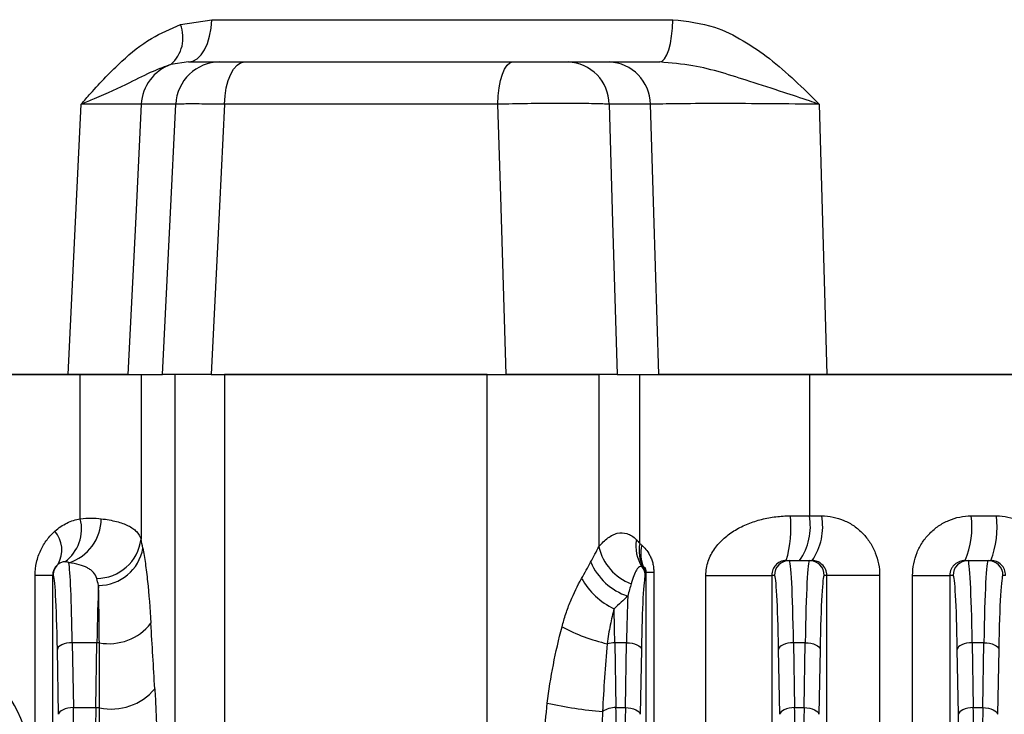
# Model space of a CAD drawing. Header units: millimetres. Extents: x -722 to 1902, y -809 to 1604.
# Tile 88 of 93: x 531 to 597, y 1396 to 1443. Entities that reach past the tile are written whole.
import ezdxf

# ---------------------------------------------------------------- set-up
doc = ezdxf.new("R2010")
doc.units = ezdxf.units.MM

msp = doc.modelspace()

# ---------------------------------------------------------------- linework, layer by layer
at = {"color": 7, "linetype": 'Continuous', "lineweight": 25}
for p, q in [((541.798, 1442.325), (543.903, 1442.659)), ((543.903, 1442.659), (574.86, 1442.659)), ((542.335, 1439.816), (541.163, 1439.649)), ((542.335, 1439.816), (544.453, 1439.816)), ((546.092, 1439.816), (564.093, 1439.816)), ((567.828, 1439.816), (570.598, 1439.816)), ((534.258, 1418.816), (535.129, 1436.973)), ((541.479, 1436.973), (539.169, 1436.973)), ((563.116, 1436.973), (544.758, 1436.973)), ((573.356, 1436.973), (570.586, 1436.973)), ((584.7, 1436.973), (585.214, 1418.816)), ((504.612, 1418.816), (535.072, 1418.816)), ((534.258, 1418.816), (505.203, 1418.816)), ((535.072, 1409.126), (535.072, 1418.816)), ((535.072, 1418.816), (538.275, 1418.816)), ((538.275, 1418.816), (540.597, 1418.816)), ((539.155, 1418.816), (539.155, 1407.746)), ((541.449, 1386.816), (541.449, 1418.816)), ((543.857, 1418.816), (563.68, 1418.816)), ((544.749, 1418.816), (544.749, 1386.816)), ((562.403, 1418.816), (544.749, 1418.816)), ((562.403, 1386.816), (562.403, 1418.816)), ((563.68, 1418.816), (569.899, 1418.816)), ((569.899, 1418.816), (569.899, 1407.232)), ((571.116, 1418.816), (573.924, 1418.816)), ((572.641, 1407.47), (572.641, 1418.816)), ((573.924, 1418.816), (584.035, 1418.816)), ((584.035, 1418.816), (584.035, 1409.316)), ((584.035, 1418.816), (603.839, 1418.816)), ((601.625, 1418.816), (585.214, 1418.816)), ((582.76, 1409.316), (584.035, 1409.316)), ((584.035, 1409.316), (584.866, 1409.316)), ((594.904, 1409.316), (596.601, 1409.316)), ((582.486, 1406.316), (582.688, 1406.316)), ((582.688, 1406.316), (584.037, 1406.316)), ((584.037, 1406.316), (584.228, 1406.316)), ((594.491, 1406.316), (594.688, 1406.316)), ((594.688, 1406.316), (596.037, 1406.316)), ((596.037, 1406.316), (596.226, 1406.316)), ((533.214, 1405.316), (532.037, 1405.316)), ((532.037, 1384.852), (532.037, 1405.316)), ((533.214, 1405.316), (533.214, 1384.852)), ((533.252, 1405.316), (533.214, 1405.316)), ((573.068, 1386.816), (573.068, 1405.515)), ((573.589, 1405.515), (573.068, 1405.515)), ((573.589, 1405.515), (573.589, 1386.816)), ((577.083, 1386.625), (577.083, 1405.316)), ((577.083, 1405.316), (581.51, 1405.316)), ((581.51, 1405.316), (581.51, 1386.625)), ((581.688, 1405.316), (581.51, 1405.316)), ((585.204, 1405.316), (585.036, 1405.316)), ((585.204, 1384.852), (585.204, 1405.316)), ((588.753, 1405.316), (585.204, 1405.316)), ((588.753, 1405.316), (588.753, 1384.852)), ((590.968, 1405.316), (593.465, 1405.316)), ((590.968, 1384.852), (590.968, 1405.316)), ((593.465, 1405.316), (593.465, 1384.852)), ((593.688, 1405.316), (593.465, 1405.316)), ((597.214, 1405.316), (597.036, 1405.316)), ((534.532, 1400.788), (534.608, 1396.428)), ((536.192, 1400.788), (534.532, 1400.788)), ((536.116, 1396.428), (536.192, 1400.788)), ((570.969, 1400.788), (571.045, 1396.428)), ((571.756, 1400.788), (570.969, 1400.788)), ((571.68, 1396.428), (571.756, 1400.788)), ((582.969, 1400.788), (583.045, 1396.428)), ((583.756, 1400.788), (582.969, 1400.788)), ((583.68, 1396.428), (583.756, 1400.788)), ((594.969, 1400.788), (595.045, 1396.428)), ((595.756, 1400.788), (594.969, 1400.788)), ((595.68, 1396.428), (595.756, 1400.788)), ((533.609, 1395.981), (533.533, 1400.341)), ((572.755, 1400.341), (572.679, 1395.981)), ((582.045, 1395.981), (581.969, 1400.341)), ((584.755, 1400.341), (584.679, 1395.981)), ((594.045, 1395.981), (593.969, 1400.341)), ((596.755, 1400.341), (596.679, 1395.981)), ((534.608, 1396.428), (536.116, 1396.428)), ((571.045, 1396.428), (571.68, 1396.428)), ((583.045, 1396.428), (583.68, 1396.428)), ((595.045, 1396.428), (595.68, 1396.428))]:
    msp.add_line(p, q, dxfattribs=at)
at = {"color": 7, "linetype": 'Continuous', "lineweight": 25, "flags": 128}
for points in [[(542.335, 1439.816), (542.631, 1439.87), (542.917, 1440.03), (543.181, 1440.29), (543.415, 1440.64), (543.611, 1441.069), (543.76, 1441.56), (543.859, 1442.097), (543.903, 1442.659)], [(573.991, 1439.816), (574.156, 1439.87), (574.314, 1440.03), (574.461, 1440.29), (574.59, 1440.64), (574.699, 1441.069), (574.782, 1441.56), (574.836, 1442.097), (574.86, 1442.659)], [(544.758, 1436.973), (544.795, 1437.536), (544.879, 1438.072), (545.006, 1438.564), (545.172, 1438.992), (545.372, 1439.343), (545.597, 1439.603), (545.84, 1439.762), (546.092, 1439.816)], [(563.116, 1436.973), (563.143, 1437.536), (563.204, 1438.072), (563.298, 1438.564), (563.419, 1438.992), (563.565, 1439.343), (563.73, 1439.603), (563.908, 1439.762), (564.093, 1439.816)], [(539.169, 1436.973), (538.797, 1429.42), (538.275, 1418.816)], [(540.597, 1418.816), (541.103, 1429.229), (541.479, 1436.973)], [(544.758, 1436.973), (544.305, 1427.838), (543.857, 1418.816)], [(563.68, 1418.816), (563.308, 1430.785), (563.116, 1436.973)], [(570.586, 1436.973), (570.816, 1429.059), (571.116, 1418.816)], [(573.924, 1418.816), (573.583, 1429.707), (573.356, 1436.973)], [(534.532, 1400.788), (534.341, 1400.778), (534.157, 1400.751), (533.986, 1400.708), (533.836, 1400.653), (533.712, 1400.585), (533.618, 1400.509), (533.557, 1400.427), (533.533, 1400.341)], [(571.756, 1400.788), (571.947, 1400.778), (572.131, 1400.751), (572.302, 1400.708), (572.452, 1400.653), (572.576, 1400.585), (572.671, 1400.509), (572.731, 1400.427), (572.755, 1400.341)], [(582.969, 1400.788), (582.777, 1400.778), (582.593, 1400.751), (582.423, 1400.708), (582.273, 1400.653), (582.148, 1400.585), (582.054, 1400.509), (581.994, 1400.427), (581.969, 1400.341)], [(583.756, 1400.788), (583.947, 1400.778), (584.131, 1400.751), (584.302, 1400.708), (584.452, 1400.653), (584.576, 1400.585), (584.671, 1400.509), (584.731, 1400.427), (584.755, 1400.341)], [(594.969, 1400.788), (594.777, 1400.778), (594.593, 1400.751), (594.423, 1400.708), (594.273, 1400.653), (594.148, 1400.585), (594.054, 1400.509), (593.994, 1400.427), (593.969, 1400.341)], [(595.756, 1400.788), (595.947, 1400.778), (596.131, 1400.751), (596.302, 1400.708), (596.452, 1400.653), (596.576, 1400.585), (596.671, 1400.509), (596.731, 1400.427), (596.755, 1400.341)], [(534.608, 1396.428), (534.417, 1396.417), (534.233, 1396.39), (534.063, 1396.348), (533.912, 1396.292), (533.788, 1396.225), (533.694, 1396.149), (533.633, 1396.066), (533.609, 1395.981)], [(571.68, 1396.428), (571.871, 1396.417), (572.055, 1396.39), (572.226, 1396.348), (572.376, 1396.292), (572.5, 1396.225), (572.594, 1396.149), (572.655, 1396.066), (572.679, 1395.981)], [(583.045, 1396.428), (582.854, 1396.417), (582.669, 1396.39), (582.499, 1396.348), (582.349, 1396.292), (582.224, 1396.225), (582.13, 1396.149), (582.07, 1396.066), (582.045, 1395.981)], [(583.68, 1396.428), (583.871, 1396.417), (584.055, 1396.39), (584.226, 1396.348), (584.376, 1396.292), (584.5, 1396.225), (584.594, 1396.149), (584.655, 1396.066), (584.679, 1395.981)], [(595.045, 1396.428), (594.854, 1396.417), (594.669, 1396.39), (594.499, 1396.348), (594.349, 1396.292), (594.224, 1396.225), (594.13, 1396.149), (594.07, 1396.066), (594.045, 1395.981)], [(595.68, 1396.428), (595.871, 1396.417), (596.055, 1396.39), (596.226, 1396.348), (596.376, 1396.292), (596.5, 1396.225), (596.594, 1396.149), (596.655, 1396.066), (596.679, 1395.981)]]:
    msp.add_lwpolyline(points, dxfattribs=at)
at = {"color": 7, "linetype": 'Continuous', "lineweight": 25}
for centre, radius, start, end in [((539.582, 1441.438), 2.387, 311.47251, 21.82345), ((542.162, 1436.824), 2.997, 109.48045, 177.14017), ((544.463, 1436.829), 2.987, 90.20017, 177.228), ((567.712, 1436.945), 2.874, 0.56291, 87.69275), ((570.482, 1436.945), 2.874, 0.56291, 87.69275), ((532.404, 1408.445), 2.753, 306.52029, 14.314), ((533.373, 1409.133), 3.107, 287.44928, 359.84524), ((574.344, 1408.573), 8.449, 344.51076, 5.05037), ((580.116, 1408.602), 3.984, 324.9838, 10.32581), ((580.86, 1408.6), 4.069, 325.85165, 10.13669), ((589.15, 1408.581), 5.802, 337.02819, 7.286), ((590.323, 1408.578), 6.321, 339.03255, 6.70767), ((531.848, 1407.023), 1.984, 330.99877, 39.82833), ((536.148, 1408.141), 3.032, 270.54615, 352.52564), ((536.308, 1407.659), 3.013, 269.83527, 350.17265), ((573.265, 1407.99), 3.45, 192.68856, 249.68623), ((574.871, 1407.288), 2.491, 170.07273, 213.94319), ((574.978, 1406.998), 2.384, 168.57583, 208.13259), ((574.911, 1406.78), 2.205, 165.13306, 204.57397), ((534.252, 1405.316), 1, 131.92609, 180.00363), ((573.158, 1407.862), 4.154, 203.4748, 251.40702), ((572.015, 1405.287), 0.998, 0.17324, 37.66175), ((572.05, 1405.364), 0.991, 0.26766, 30.23356), ((582.688, 1405.317), 1, 90.01746, 180.01745), ((584.037, 1405.317), 1, 359.98255, 89.98254), ((594.688, 1405.317), 1, 90.01746, 180.01745), ((596.037, 1405.317), 1, 359.98255, 89.98254), ((573.059, 1407.566), 4.972, 209.64381, 244.50294), ((521.862, 1391.816), 10, 0, 90), ((536.979, 1404.346), 3.62, 260.05544, 321.60123), ((573.395, 1413.2), 12.82, 242.23302, 256.7777), ((536.162, 1398.57), 2.219, 85.02741, 89.20738), ((570.986, 1398.758), 2.031, 90.49404, 104.92444), ((537.145, 1400.15), 3.82, 258.17628, 320.12931), ((572.749, 1425.96), 29.906, 257.8126, 265.01445), ((536.087, 1394.236), 2.192, 82.78785, 89.22861), ((570.979, 1394.987), 1.443, 87.36799, 125.06254)]:
    msp.add_arc(centre, radius, start, end, dxfattribs=at)
for centre, major_axis, ratio, start_param, end_param in [((538.394, 1396.316), (0, 13), 0.122785, 5.696829, 5.786653), ((534.251, 1396.316), (0, 10), 0.031429, 5.176037, 6.111131), ((582.688, 1396.316), (0, 10), 0.031429, 5.176037, 6.283185), ((584.037, 1396.316), (0, 10), 0.031429, 0, 1.107149), ((594.688, 1396.316), (0, 10), 0.031429, 5.176037, 6.283185), ((596.037, 1396.316), (0, 10), 0.031429, 0, 1.107149), ((533.252, 1396.316), (0, 9), 0.034921, 5.176037, 6.283185), ((535.416, 1396.316), (0, 10), 0.15962, 5.696829, 5.786653), ((573.036, 1396.316), (0, 9), 0.034921, 0.076226, 1.107149), ((581.688, 1396.316), (0, 9), 0.034921, 5.176037, 6.283185), ((585.036, 1396.316), (0, 9), 0.034921, 0, 1.107149), ((593.688, 1396.316), (0, 9), 0.034921, 5.176037, 6.283185), ((597.036, 1396.316), (0, 9), 0.034921, 0, 1.107149), ((536.474, 1396.316), (0, 10), 0.031429, 0.586357, 1.107149), ((572.037, 1396.316), (0, 10), 0.031429, 0.706232, 1.107149), ((570.688, 1396.316), (0, 10), 0.031429, 5.176037, 5.454995), ((539.217, 1403.035), (-3.069, 51.265), 0.010562, 4.607526, 4.693478), ((536.24, 1403.035), (-0.103, 51.048), 0.002158, 4.582259, 4.668211), ((534.327, 1391.956), (0, 10), 0.031429, 4.712389, 5.176037), ((536.397, 1391.956), (0, 10), 0.031429, 1.107149, 1.570796), ((570.764, 1391.956), (0, 10), 0.031429, 4.712389, 5.176037), ((571.961, 1391.956), (0, 10), 0.031429, 1.107149, 1.570796), ((582.764, 1391.956), (0, 10), 0.031429, 4.712389, 5.176037), ((583.961, 1391.956), (0, 10), 0.031429, 1.107149, 1.570796), ((593.764, 1391.956), (0, 9), 0.034921, 4.712389, 5.176037), ((594.764, 1391.956), (0, 10), 0.031429, 4.712389, 5.176037), ((595.961, 1391.956), (0, 10), 0.031429, 1.107149, 1.570796)]:
    msp.add_ellipse(centre, major_axis=major_axis, ratio=ratio, start_param=start_param, end_param=end_param, dxfattribs=at)
for points, knots in [([(535.129, 1436.973), (535.132, 1436.977), (535.34, 1437.217), (536.217, 1438.224), (537.716, 1439.81), (539.728, 1441.454), (541.139, 1442.048), (541.798, 1442.325)], [0, 0, 0, 0, 0.00166, 0.107626, 0.452296, 0.744184, 1, 1, 1, 1]), ([(574.86, 1442.659), (575.813, 1442.552), (577.467, 1442.367), (579.612, 1441.286), (581.401, 1440.056), (583.077, 1438.587), (584.156, 1437.519), (584.696, 1436.977), (584.7, 1436.973)], [0, 0, 0, 0, 0.247929, 0.430382, 0.613302, 0.80536, 0.998668, 1, 1, 1, 1]), ([(541.163, 1439.649), (540.764, 1439.505), (539.851, 1439.174), (538.254, 1438.339), (536.605, 1437.583), (535.43, 1437.095), (535.134, 1436.975), (535.129, 1436.973)], [0, 0, 0, 0, 0.220192, 0.504989, 0.878559, 0.997869, 1, 1, 1, 1]), ([(544.453, 1439.816), (544.527, 1439.816), (544.676, 1439.816), (545.275, 1439.816), (545.827, 1439.816), (546.092, 1439.816)], [0, 0, 0, 0, 0.341717, 0.683442, 1, 1, 1, 1]), ([(564.093, 1439.816), (564.422, 1439.816), (565.081, 1439.816), (566.098, 1439.816), (566.987, 1439.816), (567.551, 1439.816), (567.762, 1439.816), (567.828, 1439.816)], [0, 0, 0, 0, 0.224698, 0.449409, 0.673823, 0.898141, 1, 1, 1, 1]), ([(570.598, 1439.816), (570.912, 1439.816), (571.549, 1439.816), (572.744, 1439.816), (573.637, 1439.816), (573.991, 1439.816)], [0, 0, 0, 0, 0.369732, 0.750172, 1, 1, 1, 1]), ([(584.7, 1436.973), (584.694, 1436.975), (584.474, 1437.05), (583.684, 1437.318), (582.138, 1437.834), (579.531, 1438.664), (576.8, 1439.573), (574.736, 1439.752), (573.991, 1439.816)], [0, 0, 0, 0, 0.001795, 0.06401, 0.228688, 0.442947, 0.799166, 1, 1, 1, 1]), ([(539.169, 1436.973), (538.922, 1436.979), (538.428, 1436.991), (536.757, 1436.986), (535.506, 1436.976), (535.129, 1436.973)], [0, 0, 0, 0, 0.411133, 0.822249, 1, 1, 1, 1]), ([(544.758, 1436.973), (544.227, 1436.981), (543.124, 1436.996), (541.927, 1436.996), (541.628, 1436.981), (541.479, 1436.973)], [0, 0, 0, 0, 0.3165416, 0.6582974, 1, 1, 1, 1]), ([(570.586, 1436.973), (570.454, 1436.98), (570.031, 1437.003), (568.902, 1437.027), (567.125, 1437.034), (565.091, 1437.017), (563.774, 1436.988), (563.116, 1436.973)], [0, 0, 0, 0, 0.101814, 0.326127, 0.550607, 0.775363, 1, 1, 1, 1]), ([(584.7, 1436.973), (584.578, 1436.975), (583.363, 1436.991), (580.947, 1437.014), (577.729, 1437.024), (574.975, 1437.012), (573.896, 1436.986), (573.356, 1436.973)], [0, 0, 0, 0, 0.027047, 0.27017, 0.513248, 0.756588, 1, 1, 1, 1]), ([(538.275, 1418.816), (538.027, 1418.816), (537.533, 1418.816), (535.868, 1418.816), (534.627, 1418.816), (534.258, 1418.816)], [0, 0, 0, 0, 0.412556, 0.825117, 1, 1, 1, 1]), ([(543.857, 1418.816), (543.287, 1418.816), (542.147, 1418.816), (541.003, 1418.816), (540.728, 1418.816), (540.597, 1418.816)], [0, 0, 0, 0, 0.342903, 0.685813, 1, 1, 1, 1]), ([(571.116, 1418.816), (570.791, 1418.816), (570.143, 1418.816), (568.49, 1418.816), (566.561, 1418.816), (564.886, 1418.816), (563.961, 1418.816), (563.68, 1418.816)], [0, 0, 0, 0, 0.225592, 0.451197, 0.676507, 0.901725, 1, 1, 1, 1]), ([(585.214, 1418.816), (584.091, 1418.816), (581.846, 1418.816), (578.578, 1418.816), (575.676, 1418.816), (574.525, 1418.816), (573.924, 1418.816)], [0, 0, 0, 0, 0.2444266, 0.4888652, 0.7330475, 1, 1, 1, 1]), ([(533.372, 1408.293), (533.623, 1408.518), (533.892, 1408.697), (534.463, 1408.975), (534.766, 1409.073), (535.072, 1409.126)], [0, 0, 0, 0, 0.5, 0.5, 1, 1, 1, 1]), ([(536.48, 1409.124), (536.856, 1409.076), (537.199, 1409.015), (537.806, 1408.861), (538.068, 1408.768), (538.404, 1408.601), (538.507, 1408.541), (538.692, 1408.409), (538.774, 1408.338), (538.99, 1408.111), (539.092, 1407.94), (539.155, 1407.746)], [0, 0, 0, 0, 0.25, 0.25, 0.5, 0.5, 0.625, 0.625, 0.75, 0.75, 1, 1, 1, 1]), ([(577.083, 1405.316), (577.083, 1405.646), (577.139, 1405.963), (577.297, 1406.422), (577.362, 1406.571), (577.509, 1406.852), (577.592, 1406.986), (577.862, 1407.368), (578.075, 1407.601), (578.543, 1408.017), (578.796, 1408.2), (579.334, 1408.524), (579.623, 1408.666), (580.214, 1408.905), (580.518, 1409.003), (581.143, 1409.16), (581.466, 1409.219), (582.11, 1409.297), (582.434, 1409.316), (582.76, 1409.316)], [0, 0, 0, 0, 0.125, 0.125, 0.1875, 0.1875, 0.25, 0.25, 0.375, 0.375, 0.5, 0.5, 0.625, 0.625, 0.75, 0.75, 0.875, 0.875, 1, 1, 1, 1]), ([(584.866, 1409.316), (585.123, 1409.316), (585.377, 1409.29), (585.879, 1409.187), (586.125, 1409.109), (586.594, 1408.909), (586.819, 1408.784), (587.245, 1408.49), (587.441, 1408.324), (587.798, 1407.954), (587.962, 1407.748), (588.243, 1407.313), (588.362, 1407.084), (588.556, 1406.6), (588.63, 1406.347), (588.728, 1405.838), (588.753, 1405.579), (588.753, 1405.316)], [0, 0, 0, 0, 0.125, 0.125, 0.25, 0.25, 0.375, 0.375, 0.5, 0.5, 0.625, 0.625, 0.75, 0.75, 0.875, 0.875, 1, 1, 1, 1]), ([(590.968, 1405.316), (590.968, 1405.843), (591.072, 1406.367), (591.366, 1407.087), (591.489, 1407.32), (591.775, 1407.756), (591.937, 1407.957), (592.3, 1408.326), (592.502, 1408.495), (592.929, 1408.786), (593.155, 1408.909), (593.633, 1409.111), (593.883, 1409.188), (594.387, 1409.29), (594.643, 1409.316), (594.904, 1409.316)], [0, 0, 0, 0, 0.25, 0.25, 0.375, 0.375, 0.5, 0.5, 0.625, 0.625, 0.75, 0.75, 0.875, 0.875, 1, 1, 1, 1]), ([(596.601, 1409.316), (596.86, 1409.316), (597.117, 1409.29), (597.625, 1409.185), (597.872, 1409.107), (598.343, 1408.904), (598.571, 1408.778), (598.997, 1408.483), (599.192, 1408.316), (599.55, 1407.945), (599.714, 1407.739), (599.994, 1407.305), (600.112, 1407.076), (600.305, 1406.594), (600.378, 1406.342), (600.476, 1405.835), (600.5, 1405.578), (600.5, 1405.316)], [0, 0, 0, 0, 0.125, 0.125, 0.25, 0.25, 0.375, 0.375, 0.5, 0.5, 0.625, 0.625, 0.75, 0.75, 0.875, 0.875, 1, 1, 1, 1]), ([(532.037, 1405.316), (532.037, 1405.615), (532.07, 1405.907), (532.199, 1406.479), (532.294, 1406.751), (532.532, 1407.26), (532.677, 1407.499), (533, 1407.927), (533.178, 1408.12), (533.372, 1408.293)], [0, 0, 0, 0, 0.25, 0.25, 0.5, 0.5, 0.75, 0.75, 1, 1, 1, 1]), ([(569.899, 1407.232), (570.094, 1407.479), (570.295, 1407.68), (570.605, 1407.911), (570.709, 1407.976), (570.921, 1408.08), (571.029, 1408.12), (571.355, 1408.196), (571.57, 1408.191), (571.892, 1408.09), (572, 1408.04), (572.212, 1407.905), (572.316, 1407.821), (572.417, 1407.717)], [0, 0, 0, 0, 0.25, 0.25, 0.375, 0.375, 0.5, 0.5, 0.75, 0.75, 0.875, 0.875, 1, 1, 1, 1]), ([(539.277, 1407.145), (539.335, 1406.831), (539.39, 1406.487), (539.494, 1405.741), (539.544, 1405.337), (539.68, 1404.058), (539.756, 1403.121), (539.817, 1402.098)], [0, 0, 0, 0, 0.25, 0.25, 0.5, 0.5, 1, 1, 1, 1]), ([(572.78, 1407.346), (572.866, 1407.265), (572.955, 1407.174), (573.136, 1406.956), (573.225, 1406.832), (573.348, 1406.606), (573.387, 1406.523), (573.456, 1406.347), (573.487, 1406.253), (573.537, 1406.054), (573.557, 1405.948), (573.582, 1405.734), (573.589, 1405.625), (573.589, 1405.515)], [0, 0, 0, 0, 0.25, 0.25, 0.5, 0.5, 0.625, 0.625, 0.75, 0.75, 0.875, 0.875, 1, 1, 1, 1]), ([(533.584, 1406.061), (533.508, 1405.999), (533.434, 1405.926), (533.33, 1405.764), (533.297, 1405.703), (533.254, 1405.584), (533.241, 1405.539), (533.221, 1405.436), (533.214, 1405.377), (533.214, 1405.316)], [0, 0, 0, 0, 0.5, 0.5, 0.75, 0.75, 0.875, 0.875, 1, 1, 1, 1]), ([(534.042, 1406.232), (533.962, 1406.232), (533.883, 1406.217), (533.729, 1406.161), (533.654, 1406.119), (533.584, 1406.061)], [0, 0, 0, 0, 0.5, 0.5, 1, 1, 1, 1]), ([(536.177, 1405.109), (536.132, 1405.261), (536.058, 1405.396), (535.901, 1405.574), (535.84, 1405.63), (535.706, 1405.732), (535.632, 1405.778), (535.392, 1405.905), (535.206, 1405.975), (534.786, 1406.089), (534.554, 1406.134), (534.305, 1406.169)], [0, 0, 0, 0, 0.25, 0.25, 0.375, 0.375, 0.5, 0.5, 0.75, 0.75, 1, 1, 1, 1]), ([(572.805, 1405.897), (572.743, 1405.928), (572.68, 1405.922), (572.554, 1405.847), (572.49, 1405.777), (572.364, 1405.578), (572.302, 1405.45), (572.182, 1405.141), (572.124, 1404.96), (572.067, 1404.754)], [0, 0, 0, 0, 0.25, 0.25, 0.5, 0.5, 0.75, 0.75, 1, 1, 1, 1]), ([(573.068, 1405.515), (573.069, 1405.555), (573.068, 1405.598), (573.061, 1405.669), (573.058, 1405.694), (573.048, 1405.737), (573.043, 1405.756), (573.027, 1405.796), (573.017, 1405.809), (573, 1405.828), (572.992, 1405.834), (572.954, 1405.856), (572.929, 1405.857), (572.906, 1405.863)], [0, 0, 0, 0, 0.125, 0.125, 0.1875, 0.1875, 0.25, 0.25, 0.375, 0.375, 0.5, 0.5, 1, 1, 1, 1]), ([(582.486, 1406.316), (582.417, 1406.316), (582.342, 1406.309), (582.196, 1406.277), (582.126, 1406.252), (581.94, 1406.164), (581.848, 1406.09), (581.696, 1405.925), (581.635, 1405.831), (581.566, 1405.663), (581.546, 1405.601), (581.518, 1405.467), (581.51, 1405.392), (581.51, 1405.316)], [0, 0, 0, 0, 0.125, 0.125, 0.25, 0.25, 0.5, 0.5, 0.75, 0.75, 0.875, 0.875, 1, 1, 1, 1]), ([(585.204, 1405.316), (585.204, 1405.39), (585.196, 1405.461), (585.166, 1405.6), (585.143, 1405.669), (585.058, 1405.859), (584.976, 1405.97), (584.788, 1406.145), (584.68, 1406.21), (584.458, 1406.295), (584.342, 1406.316), (584.228, 1406.316)], [0, 0, 0, 0, 0.125, 0.125, 0.25, 0.25, 0.5, 0.5, 0.75, 0.75, 1, 1, 1, 1]), ([(594.491, 1406.316), (594.366, 1406.316), (594.245, 1406.295), (594.011, 1406.208), (593.901, 1406.144), (593.755, 1406.015), (593.71, 1405.968), (593.628, 1405.861), (593.591, 1405.801), (593.501, 1405.612), (593.465, 1405.466), (593.465, 1405.316)], [0, 0, 0, 0, 0.25, 0.25, 0.5, 0.5, 0.625, 0.625, 0.75, 0.75, 1, 1, 1, 1]), ([(597.214, 1405.316), (597.214, 1405.452), (597.187, 1405.584), (597.084, 1405.83), (597.008, 1405.942), (596.822, 1406.124), (596.711, 1406.196), (596.477, 1406.292), (596.351, 1406.316), (596.226, 1406.316)], [0, 0, 0, 0, 0.25, 0.25, 0.5, 0.5, 0.75, 0.75, 1, 1, 1, 1]), ([(567.423, 1401.856), (567.5, 1402.152), (567.586, 1402.443), (567.775, 1403.015), (567.878, 1403.298), (568.211, 1404.119), (568.464, 1404.634), (568.738, 1405.107)], [0, 0, 0, 0, 0.25, 0.25, 0.5, 0.5, 1, 1, 1, 1]), ([(536.354, 1400.78), (536.348, 1401.563), (536.341, 1402.28), (536.327, 1403.258), (536.322, 1403.568), (536.311, 1404.14), (536.306, 1404.404), (536.3, 1404.646)], [0, 0, 0, 0, 0.5, 0.5, 0.75, 0.75, 1, 1, 1, 1]), ([(570.919, 1403.078), (570.829, 1402.737), (570.74, 1402.367), (570.583, 1401.575), (570.516, 1401.154), (570.463, 1400.72)], [0, 0, 0, 0, 0.5, 0.5, 1, 1, 1, 1]), ([(566.435, 1396.728), (566.539, 1397.595), (566.675, 1398.46), (567.007, 1400.171), (567.203, 1401.018), (567.423, 1401.856)], [0, 0, 0, 0, 0.5, 0.5, 1, 1, 1, 1]), ([(540.077, 1397.701), (540.103, 1397.252), (540.126, 1396.793), (540.166, 1395.854), (540.183, 1395.375), (540.223, 1393.931), (540.236, 1392.952), (540.236, 1391.956)], [0, 0, 0, 0, 0.25, 0.25, 0.5, 0.5, 1, 1, 1, 1]), ([(566.228, 1391.956), (566.228, 1392.753), (566.237, 1393.55), (566.292, 1395.141), (566.341, 1395.936), (566.435, 1396.728)], [0, 0, 0, 0, 0.5, 0.5, 1, 1, 1, 1]), ([(536.377, 1391.956), (536.377, 1392.729), (536.376, 1393.489), (536.372, 1394.609), (536.371, 1394.981), (536.367, 1395.708), (536.365, 1396.064), (536.362, 1396.411)], [0, 0, 0, 0, 0.5, 0.5, 0.75, 0.75, 1, 1, 1, 1]), ([(570.15, 1396.168), (570.119, 1395.492), (570.109, 1394.799), (570.098, 1393.386), (570.097, 1392.674), (570.097, 1391.956)], [0, 0, 0, 0, 0.5, 0.5, 1, 1, 1, 1])]:
    msp.add_open_spline(points, degree=3, knots=knots, dxfattribs=at)
for points in [[(535.072, 1409.126), (535.58, 1409.186), (536.049, 1409.18), (536.48, 1409.124)], [(569.347, 1406.207), (569.546, 1406.584), (569.737, 1406.923), (569.899, 1407.232)], [(572.417, 1407.717), (572.493, 1407.64), (572.568, 1407.559), (572.641, 1407.47)], [(572.641, 1407.47), (572.686, 1407.432), (572.733, 1407.391), (572.78, 1407.346)], [(534.305, 1406.169), (534.231, 1406.208), (534.146, 1406.233), (534.042, 1406.232)], [(568.738, 1405.107), (568.955, 1405.482), (569.159, 1405.85), (569.347, 1406.207)], [(572.876, 1405.874), (572.852, 1405.882), (572.828, 1405.889), (572.805, 1405.897)], [(572.906, 1405.863), (572.896, 1405.868), (572.885, 1405.871), (572.876, 1405.874)], [(573.041, 1405.369), (573.031, 1405.336), (573.022, 1405.311), (573.013, 1405.29)], [(573.068, 1405.515), (573.059, 1405.447), (573.05, 1405.401), (573.041, 1405.369)], [(572.067, 1404.754), (572, 1404.508), (571.92, 1404.233), (571.833, 1403.924)], [(571.833, 1403.924), (571.55, 1403.65), (571.244, 1403.367), (570.919, 1403.078)], [(570.463, 1400.72), (570.321, 1399.22), (570.21, 1397.699), (570.15, 1396.168)]]:
    msp.add_open_spline(points, degree=3, dxfattribs=at)

doc.saveas('drawing.dxf')
